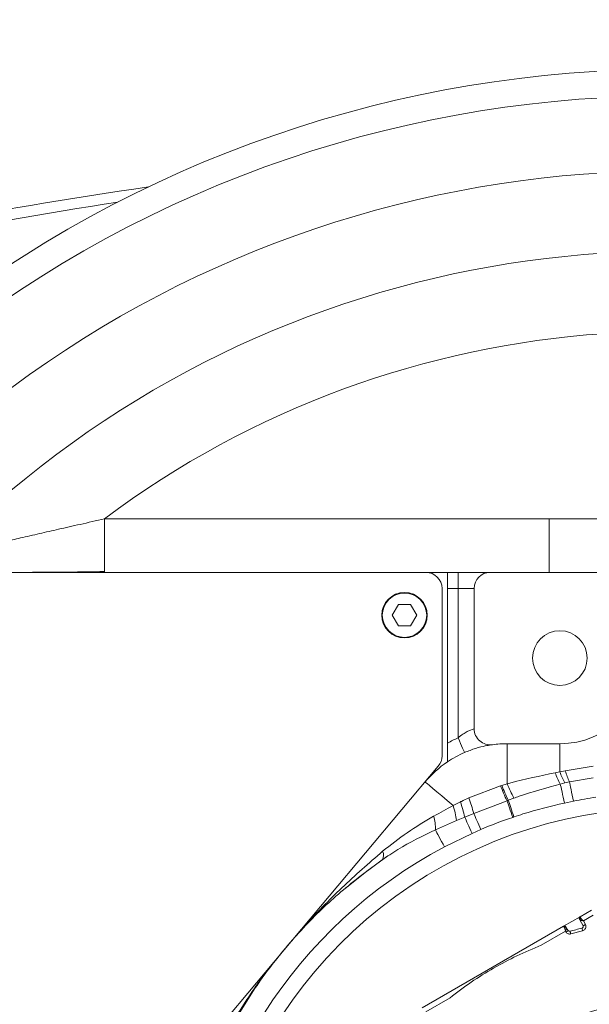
# Model space of a CAD drawing. Header units: millimetres. Extents: x 51337 to 61814, y -21781 to -12277.
# Tile 32 of 256: x 54952 to 55058, y -18255 to -18071. Entities that reach past the tile are written whole.
import ezdxf

# ---------------------------------------------------------------- set-up
doc = ezdxf.new("R2010")
doc.units = ezdxf.units.MM
doc.header["$LTSCALE"] = 0.3175
for name, color, linetype, lineweight in [('1轮廓实线层', 7, 'Continuous', 18), ('7标注层', 4, 'Continuous', 13), ('sub', 1, 'Continuous', 18), ('粗实线', 7, 'Continuous', 18)]:
    doc.layers.add(name, color=color, linetype=linetype, lineweight=lineweight)
doc.styles.add('标准汉字', font='gbenor.shx', dxfattribs={"bigfont": 'gbcbig.shx'})
doc.dimstyles.new('M1：15', dxfattribs={"dimscale": 15, "dimtxt": 3.5, "dimasz": 2.5, "dimexe": 2, "dimexo": 0, "dimgap": 0.5, "dimtad": 1, "dimdec": 4, "dimdsep": 46, "dimtxsty": '标准汉字', "dimcen": 5, "dimdle": 5, "dimclrd": 1, "dimclre": 1, "dimclrt": 256, "dimadec": 4, "dimazin": 2, "dimtfac": 1, "dimtdec": 4, "dimtmove": 0, "dimatfit": 3, "dimfxl": 1, "dimtolj": 1, "dimarcsym": 0})
doc.dimstyles.new('M1：18.5', dxfattribs={"dimscale": 18.5, "dimtxt": 3.5, "dimasz": 2.5, "dimexe": 2, "dimexo": 0, "dimgap": 1.5, "dimtad": 1, "dimdec": 4, "dimdsep": 46, "dimtxsty": '标准汉字', "dimcen": 5, "dimdle": 5, "dimclrd": 1, "dimclre": 1, "dimclrt": 256, "dimadec": 4, "dimazin": 2, "dimtfac": 1, "dimtdec": 4, "dimtmove": 2, "dimatfit": 3, "dimfxl": 1, "dimfrac": 2, "dimtolj": 1, "dimarcsym": 0})

# ---------------------------------------------------------------- blocks, each defined once
blk = doc.blocks.new('*D33')
at = {"layer": '7标注层', "color": 1, "lineweight": -2, "ltscale": 30, "transparency": 16777216}
blk.add_line((54654.41, -18230.56), (54753.28, -18247.99), dxfattribs=at)
blk.add_arc((55072.94, -18304.36), 354.6, 6.0621, 163.9379, dxfattribs=at)
at = {"layer": '7标注层', "color": 1, "lineweight": 20, "ltscale": 30, "transparency": 16777216}
for points in [[(54738.28, -18207.66), (54726.1, -18204.84), (54723.74, -18242.78)], [(55431.8, -18266.58), (55419.32, -18267.24), (55427.54, -18304.36)]]:
    blk.add_solid(points, dxfattribs=at)
at = {"layer": 'Defpoints', "color": 0, "lineweight": 20, "ltscale": 30, "transparency": 16777216}
for p in [(53093.16, -17955.27), (54932.5, -17978.76), (54654.41, -18230.56), (54794.67, -18304.36), (56512.47, -18304.36)]:
    blk.add_point(p, dxfattribs=at)
at = {"layer": '7标注层', "ltscale": 30, "transparency": 16777216, "insert": (55140.13, -17921.86), "char_height": 52.5, "attachment_point": 5, "rotation": 350.0374, "style": '标准汉字'}
blk.add_mtext('\\A1;165%%D', dxfattribs=at)
blk = doc.blocks.new('*D36')
at = {"layer": '7标注层', "color": 1, "lineweight": -2, "ltscale": 30, "transparency": 16777216}
for p, q in [((55667.89, -17915.52), (55466.36, -18047.23)), ((55466.36, -18047.23), (55428.69, -18071.85)), ((55072.94, -18304.36), (55428.69, -18071.85)), ((55072.94, -18304.36), (54997.61, -18353.59))]:
    blk.add_line(p, q, dxfattribs=at)
at = {"layer": '7标注层', "color": 1, "lineweight": 18, "transparency": 16777216}
blk.add_solid([(55395.13, -18102.75), (55386.92, -18090.19), (55428.69, -18071.85)], dxfattribs=at)
at = {"layer": 'Defpoints', "color": 0, "lineweight": 18, "transparency": 16777216}
for p in [(55428.69, -18071.85), (55072.94, -18304.36)]:
    blk.add_point(p, dxfattribs=at)
at = {"layer": '7标注层', "transparency": 16777216, "insert": (55553.96, -17920.1), "char_height": 63, "attachment_point": 5, "rotation": 33.1669, "style": '标准汉字'}
blk.add_mtext('\\A1;R425', dxfattribs=at)

msp = doc.modelspace()

# ---------------------------------------------------------------- linework, layer by layer
at = {"layer": '1轮廓实线层', "ltscale": 30}
for points in [[(55033.94446, -18205.25591), (55034.17742, -18205.79282), (55034.40143, -18206.30909), (55034.60788, -18206.78489), (55034.78884, -18207.20193), (55034.93735, -18207.5442), (55035.04769, -18207.79852), (55035.11565, -18207.95513), (55035.13859, -18208.008)], [(55027.77861, -18213.49957), (55027.87165, -18213.57764), (55028.14852, -18213.80996), (55028.60249, -18214.19089), (55029.22254, -18214.71117), (55029.9936, -18215.35816), (55030.89693, -18216.11616), (55031.91061, -18216.96673), (55033.00999, -18217.88922)], [(55053.0256, -18213.90238), (55053.08458, -18214.17211), (55053.1578, -18214.507), (55053.24381, -18214.90034), (55053.34089, -18215.34431), (55053.4471, -18215.83004), (55053.56033, -18216.34785), (55053.67831, -18216.8874), (55053.79869, -18217.43793)], [(55054.74132, -18213.49103), (55054.79414, -18213.75469), (55054.86102, -18214.08852), (55054.94055, -18214.48551), (55055.03105, -18214.93729), (55055.13063, -18215.43435), (55055.23719, -18215.96624), (55055.34848, -18216.52177), (55055.46216, -18217.08924)], [(55043.07307, -18217.00397), (55043.1695, -18217.28595), (55043.27996, -18217.60895), (55043.40284, -18217.96828), (55043.53636, -18218.35874), (55043.67859, -18218.77466), (55043.82747, -18219.21), (55043.98082, -18219.65845), (55044.13644, -18220.11351)], [(55043.31656, -18216.91555), (55043.41207, -18217.19772), (55043.52157, -18217.52124), (55043.64347, -18217.88137), (55043.77598, -18218.27288), (55043.91718, -18218.69005), (55044.06501, -18219.12681), (55044.21731, -18219.57678), (55044.37187, -18220.03341)], [(55036.87689, -18219.3748), (55036.99332, -18219.64913), (55037.12669, -18219.96336), (55037.27506, -18220.31294), (55037.43628, -18220.6928), (55037.60801, -18221.09744), (55037.78777, -18221.52096), (55037.97293, -18221.95724), (55038.16083, -18222.39994)], [(55036.55096, -18223.10517), (55036.34829, -18222.65722), (55036.1487, -18222.21606), (55035.95521, -18221.7884), (55035.77075, -18221.38069), (55035.59812, -18220.99914), (55035.43994, -18220.64954), (55035.29862, -18220.33717), (55035.17628, -18220.06678)], [(55031.39899, -18225.64717), (55031.13427, -18225.14566), (55030.87491, -18224.6543), (55030.62613, -18224.18298), (55030.39296, -18223.74125), (55030.18012, -18223.33801), (55029.99189, -18222.98142), (55029.83209, -18222.67868), (55029.70395, -18222.4359)], [(55012.77654, -18233.44114), (55016.89944, -18230.13972), (55020.85633, -18227.311)], [(55057.19104, -18241.29321), (55057.1674, -18241.19857), (55057.14467, -18241.10757), (55057.12372, -18241.02371), (55057.10535, -18240.9502), (55057.09028, -18240.88987), (55057.07908, -18240.84504), (55057.07219, -18240.81744), (55057.06986, -18240.80812)], [(55057.26445, -18240.38087), (55057.27301, -18240.37651), (55057.29837, -18240.36359), (55057.33953, -18240.34261), (55057.39494, -18240.31438), (55057.46245, -18240.27998), (55057.53947, -18240.24073), (55057.62304, -18240.19815), (55057.70996, -18240.15387)]]:
    msp.add_lwpolyline(points, dxfattribs=at)
for centre, radius, start, end in [((55072.94446, -18304.35532), 224, 60.4145458, 138.539737), ((55072.94446, -18304.35532), 219, 59.7660111, 138.539737), ((55072.94446, -18304.35532), 205, 60.8035956, 132.3426055), ((55073.09289, -18791.55525), 696, 98.00440427, 105.33974094), ((55073.09289, -18791.55525), 694, 98.50707408, 105.33974094), ((55072.94446, -18304.35532), 190, 63.4250305, 132.3426055), ((55072.94446, -18304.35532), 175, 60.9407189, 126.8698976), ((55027.94446, -18177.35532), 3, 0, 90), ((55039.94446, -18177.35532), 3, 90, 180), ((55023.94446, -18182.35532), 4.25, 180, 270), ((55023.94446, -18182.35532), 4.25, 270, 0), ((55052.94446, -18190.35532), 16, 270, 357.7957725), ((55039.94446, -18203.57275), 3, 180, 277.884444), ((55043.0995, -18226.35532), 23, 113.4560299, 119.0125838), ((55043.0995, -18226.35532), 20, 90, 97.884444), ((55043.0995, -18226.35532), 20, 113.4560299, 123.9004726), ((55043.0995, -18226.35532), 20, 123.9004726, 140), ((55027.94446, -18208.63475), 3, 320, 0), ((55063.36112, -18207.92654), 11.93875, 198.7987007, 210.0358309), ((55063.60336, -18208.07829), 11.22735, 198.3101882, 209.9972267), ((55066.9898, -18207.64139), 13.57363, 196.2394551, 205.5282337), ((55068.85034, -18203.27532), 27.83451, 202.3103979, 208.447529), ((55084.15876, -18197.42449), 45.51252, 201.6474628, 205.4802411), ((55080.36788, -18198.87664), 41.20925, 201.7423299, 205.9597353), ((55011.57063, -18225.23079), 24.1639, 12.3397224, 19.3574723), ((54993.21339, -18232.22263), 45.51448, 16.3963287, 20.2289468), ((55072.94446, -18304.35532), 89, 98.5729641, 101.3282893), ((55072.94446, -18304.35532), 86, 45.6077801, 265.8130161), ((55018.83323, -18222.47738), 14.90073, 6.8114686, 17.933609), ((55021.96725, -18222.18542), 7.74075, 358.1456018, 17.0305568), ((55072.94446, -18304.35532), 89.03137, 108.8790558, 112.9974147), ((55072.94446, -18304.35532), 89, 117.8269759, 236.7813672), ((55018.50304, -18227.17217), 1.54069, 324.6179089, 27.9606465), ((55054.74977, -18241.12089), 0.3, 213, 286.0523154), ((55072.94446, -18304.35532), 65.5, 104.0258881, 106.0523154), ((55056.99715, -18240.51706), 0.3, 284.0258881, 27)]:
    msp.add_arc(centre, radius, start, end, dxfattribs=at)
at = {"layer": 'sub', "color": 4, "ltscale": 30}
msp.add_arc((55072.94446, -18304.35532), 424.98931, 190, 170, dxfattribs=at)
at = {"layer": '粗实线', "ltscale": 30}
for p, q in [((54967.94446, -18164.35532), (54967.94446, -18174.35532)), ((55050.91855, -18164.35532), (54967.94446, -18164.35532)), ((55050.91855, -18164.35532), (55050.91855, -18174.35532)), ((55050.91855, -18164.35532), (55098.30081, -18164.35532)), ((55027.94446, -18174.35532), (54912.94446, -18174.35532)), ((55027.94446, -18174.35532), (55031.94446, -18174.35532)), ((55031.94446, -18177.35532), (55031.94446, -18174.35532)), ((55033.94446, -18174.35532), (55031.94446, -18174.35532)), ((55033.94446, -18177.35532), (55033.94446, -18174.35532)), ((55039.94446, -18174.35532), (55033.94446, -18174.35532)), ((55039.94446, -18174.35532), (55067.05975, -18174.35532)), ((55030.94446, -18208.63475), (55030.94446, -18177.35532)), ((55031.94446, -18177.35532), (55031.94446, -18206.24152)), ((55033.94446, -18177.35532), (55031.94446, -18177.35532)), ((55033.94446, -18177.35532), (55033.94446, -18205.25591)), ((55036.94446, -18177.35532), (55033.94446, -18177.35532)), ((55036.94446, -18177.35532), (55036.94446, -18203.57275)), ((55022.79946, -18180.37212), (55021.65446, -18182.35532)), ((55025.08946, -18180.37212), (55022.79946, -18180.37212)), ((55026.23446, -18182.35532), (55025.08946, -18180.37212)), ((55021.65446, -18182.35532), (55022.79946, -18184.33852)), ((55025.08946, -18184.33852), (55026.23446, -18182.35532)), ((55022.79946, -18184.33852), (55025.08946, -18184.33852)), ((55031.94446, -18206.24152), (55031.94446, -18209.75517)), ((55043.0995, -18206.35532), (55052.94446, -18206.35532)), ((55043.0995, -18206.35532), (55043.0995, -18213.84197)), ((55052.94446, -18206.35532), (55052.94446, -18211.60549)), ((54983.98189, -18265.69446), (55030.24259, -18210.56311)), ((55052.05923, -18211.77374), (55052.94446, -18211.60549)), ((55052.94446, -18211.60549), (55053.95774, -18211.43729)), ((55053.95774, -18211.43729), (55059.16799, -18210.52321)), ((55042.09029, -18214.14191), (55043.0995, -18213.84197)), ((55053.87992, -18213.69149), (55053.0256, -18213.90238)), ((55054.74132, -18213.49103), (55053.87992, -18213.69149)), ((55059.1303, -18212.72103), (55054.74132, -18213.49103)), ((55035.92047, -18216.48498), (55041.85618, -18214.21382)), ((55041.85618, -18214.21382), (55042.09029, -18214.14191)), ((55033.00999, -18217.88922), (55034.36851, -18217.22141)), ((55043.07307, -18217.00397), (55036.87689, -18219.3748)), ((55043.31656, -18216.91555), (55043.07307, -18217.00397)), ((55044.37674, -18216.5344), (55043.31656, -18216.91555)), ((55055.46216, -18217.08924), (55053.79869, -18217.43793)), ((55036.87689, -18219.3748), (55035.17628, -18220.06678)), ((55033.62879, -18220.71011), (55029.70395, -18222.4359)), ((55035.17628, -18220.06678), (55033.62879, -18220.71011)), ((55044.37187, -18220.03341), (55044.13644, -18220.11351)), ((55036.55096, -18223.10517), (55031.39899, -18225.64717)), ((55038.16083, -18222.39994), (55036.55096, -18223.10517)), ((55058.81746, -18237.45601), (55056.71248, -18238.67133)), ((55056.71248, -18238.67133), (55053.6213, -18240.45602)), ((55057.26445, -18240.38087), (55056.69069, -18239.25479)), ((55057.35415, -18239.45556), (55059.17578, -18238.40384)), ((55057.70996, -18240.15387), (55057.35415, -18239.45556)), ((55053.6213, -18240.45602), (55027.26761, -18255.67133)), ((55049.45456, -18244.01638), (55053.98066, -18241.40324)), ((55053.98066, -18241.40324), (55054.07669, -18241.55447)), ((55054.13749, -18240.72888), (55054.49817, -18241.28428)), ((55054.97099, -18241.8897), (55057.19104, -18241.29321)), ((55057.19104, -18241.29321), (55057.39715, -18241.20988)), ((55027.90825, -18256.45616), (55032.43435, -18253.84301))]:
    msp.add_line(p, q, dxfattribs=at)
for centre, radius in [((55023.94446, -18182.35532), 4.25), ((55023.94446, -18182.35532), 4.15), ((55052.94446, -18190.35532), 5.1)]:
    msp.add_circle(centre, radius, dxfattribs=at)
for points, knots in [([(54967.94446, -18164.35532), (54966.42399, -18164.69756), (54963.55665, -18165.34298), (54959.51482, -18166.2634), (54955.80031, -18167.11276), (54952.41142, -18167.88997), (54950.24776, -18168.38648), (54949.24672, -18168.61619)], [0, 0, 0, 0, 56384.320381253, 106331.609942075, 150412.45696578, 195681.249076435, 234658.568012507, 234658.568012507, 234658.568012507, 234658.568012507]), ([(54947.50757, -18174.35414), (54948.27856, -18174.35449), (54950.76203, -18174.3556), (54955.38038, -18174.34161), (54961.45224, -18174.29964), (54965.71077, -18174.23058), (54967.94446, -18174.19436)], [0, 0, 0, 0, 22571.874789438, 72706.864325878, 128745.684411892, 190564.417452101, 190564.417452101, 190564.417452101, 190564.417452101]), ([(55033.94446, -18205.25591), (55034.24485, -18205.01195), (55034.79859, -18204.56223), (55035.62161, -18204.08335), (55036.31247, -18203.77138), (55036.83692, -18203.60074), (55036.90849, -18203.58211), (55036.94446, -18203.57275)], [0, 0, 0, 0, 53303.217139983, 98259.95397565, 139564.505564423, 187429.421452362, 235789.710584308, 235789.710584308, 235789.710584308, 235789.710584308]), ([(55035.13859, -18208.008), (55035.85249, -18207.72827), (55037.30774, -18207.15803), (55039.0524, -18206.75511), (55040.14948, -18206.57031), (55040.28547, -18206.55324), (55040.35599, -18206.54439)], [0, 0, 0, 0, 48665.275390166, 99202.862946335, 143663.784856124, 191537.499962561, 191537.499962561, 191537.499962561, 191537.499962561]), ([(55043.0995, -18213.84197), (55043.26764, -18213.79769), (55046.23609, -18213.01593), (55049.23252, -18212.37673), (55052.05923, -18211.77374)], [0, 0, 0, 0, 6122.235815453, 108082.273707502, 108082.273707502, 108082.273707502, 108082.273707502]), ([(55053.0256, -18213.90238), (55050.45581, -18214.61045), (55047.54928, -18215.4113), (55044.70614, -18216.41779), (55044.37674, -18216.5344)], [0, 0, 0, 0, 95557.601547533, 108079.60331588, 108079.60331588, 108079.60331588, 108079.60331588]), ([(55034.36851, -18217.22141), (55034.43573, -18217.18872), (55034.94999, -18216.93862), (55035.46916, -18216.69594), (55035.92047, -18216.48498)], [0, 0, 0, 0, 14120.37148942, 108026.950597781, 108026.950597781, 108026.950597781, 108026.950597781]), ([(55053.79869, -18217.43793), (55051.20055, -18218.06026), (55048.02728, -18218.82034), (55044.93272, -18219.84729), (55044.37187, -18220.03341)], [0, 0, 0, 0, 88497.207159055, 108086.931295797, 108086.931295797, 108086.931295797, 108086.931295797]), ([(55029.36856, -18219.91829), (55029.39026, -18219.90588), (55030.5907, -18219.21922), (55031.81138, -18218.54816), (55033.00999, -18217.88922)], [0, 0, 0, 0, 1952.624662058, 108002.890972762, 108002.890972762, 108002.890972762, 108002.890972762]), ([(55019.86388, -18226.44979), (55021.36295, -18225.26009), (55024.37323, -18222.87107), (55027.69898, -18220.90519), (55029.36856, -18219.91829)], [0, 0, 0, 0, 53763.338100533, 107962.054303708, 107962.054303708, 107962.054303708, 107962.054303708]), ([(55029.70395, -18222.4359), (55027.3219, -18223.59965), (55023.88611, -18225.27821), (55020.72781, -18227.41035), (55019.75917, -18228.06427)], [0, 0, 0, 0, 74843.617352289, 107952.215674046, 107952.215674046, 107952.215674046, 107952.215674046]), ([(55001.70233, -18244.57608), (55001.71533, -18244.56059), (55002.86087, -18243.19572), (55006.24711, -18239.31553), (55012.15129, -18233.15593), (55017.28875, -18228.68889), (55019.86388, -18226.44979)], [0, 0, 0, 0, 453.193658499, 39930.432762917, 115410.675148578, 191268.404243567, 191268.404243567, 191268.404243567, 191268.404243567]), ([(55019.75917, -18228.06427), (55017.14556, -18230.00734), (55011.88955, -18233.91489), (55006.0713, -18239.59219), (55002.80139, -18243.26658), (55001.71441, -18244.56168), (55001.70233, -18244.57608)], [0, 0, 0, 0, 75257.57724394, 151344.27932043, 190777.678750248, 191221.009250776, 191221.009250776, 191221.009250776, 191221.009250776]), ([(55056.71248, -18238.67133), (55056.68167, -18238.69397), (55056.62006, -18238.73926), (55056.56856, -18238.84407), (55056.55467, -18238.96002), (55056.58167, -18239.03156), (55056.59517, -18239.06733)], [0, 0, 0, 0, 47953.759507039, 95909.051720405, 143866.570938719, 191819.7270286, 191819.7270286, 191819.7270286, 191819.7270286]), ([(55056.69069, -18239.25479), (55056.66408, -18239.20256), (55056.62412, -18239.12414), (55056.59886, -18239.07457), (55056.59641, -18239.06975), (55056.59517, -18239.06733)], [0, 0, 0, 0, 76083.665891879, 114232.723001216, 152526.829472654, 152526.829472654, 152526.829472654, 152526.829472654]), ([(55056.85301, -18238.93676), (55056.82196, -18238.95678), (55056.75743, -18238.99836), (55056.6932, -18239.08612), (55056.66554, -18239.1784), (55056.68252, -18239.22997), (55056.69069, -18239.25479)], [0, 0, 0, 0, 46153.215791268, 95918.196130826, 145674.75734055, 191821.705771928, 191821.705771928, 191821.705771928, 191821.705771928]), ([(55056.67432, -18239.17845), (55056.6896, -18239.20843), (55056.71869, -18239.26547), (55056.76525, -18239.311), (55056.78734, -18239.33261)], [0, 0, 0, 0, 56859.980064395, 108186.134703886, 108186.134703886, 108186.134703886, 108186.134703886]), ([(55056.88294, -18239.36416), (55056.83369, -18239.34797), (55056.74177, -18239.31776), (55056.70688, -18239.27475), (55056.69069, -18239.25479)], [0, 0, 0, 0, 57969.317544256, 108186.469834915, 108186.469834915, 108186.469834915, 108186.469834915]), ([(55056.71248, -18238.67133), (55056.71916, -18238.684), (55056.72933, -18238.7033), (55056.78864, -18238.81523), (55056.83136, -18238.89588), (55056.85301, -18238.93676)], [0, 0, 0, 0, 73940.45216494, 112687.822092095, 152527.43287966, 152527.43287966, 152527.43287966, 152527.43287966]), ([(55056.85301, -18238.93676), (55056.87758, -18238.97445), (55056.92847, -18239.05249), (55057.04716, -18239.17774), (55057.19082, -18239.31384), (55057.29838, -18239.40717), (55057.35415, -18239.45556)], [0, 0, 0, 0, 43092.797414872, 89250.548223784, 138646.5915877, 191824.516948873, 191824.516948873, 191824.516948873, 191824.516948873]), ([(55057.35415, -18239.45556), (55057.26235, -18239.44082), (55057.08892, -18239.41298), (55056.94886, -18239.37978), (55056.88294, -18239.36416)], [0, 0, 0, 0, 57264.137100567, 108188.265207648, 108188.265207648, 108188.265207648, 108188.265207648]), ([(55054.0229, -18240.55243), (55053.99868, -18240.52285), (55053.95023, -18240.4637), (55053.84286, -18240.41776), (55053.72634, -18240.40995), (55053.65632, -18240.44066), (55053.6213, -18240.45602)], [0, 0, 0, 0, 47948.290737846, 95896.675884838, 143845.768173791, 191794.870934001, 191794.870934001, 191794.870934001, 191794.870934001]), ([(55053.78091, -18240.71044), (55053.75633, -18240.67125), (55053.70785, -18240.59393), (55053.64056, -18240.48659), (55053.62893, -18240.46813), (55053.6213, -18240.45602)], [0, 0, 0, 0, 39833.381827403, 78575.47851671, 152504.86169024, 152504.86169024, 152504.86169024, 152504.86169024]), ([(55054.13749, -18240.72888), (55054.12009, -18240.7094), (55054.08391, -18240.6689), (55053.99017, -18240.64671), (55053.88205, -18240.65847), (55053.81377, -18240.69356), (55053.78091, -18240.71044)], [0, 0, 0, 0, 46140.230337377, 95891.086376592, 145651.500038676, 191797.059590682, 191797.059590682, 191797.059590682, 191797.059590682]), ([(55053.98066, -18241.40324), (55053.96719, -18241.33607), (55053.93929, -18241.19693), (55053.89408, -18241.00561), (55053.84443, -18240.83523), (55053.80199, -18240.75185), (55053.78091, -18240.71044)], [0, 0, 0, 0, 49379.171321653, 102292.912485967, 147353.121342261, 191796.157410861, 191796.157410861, 191796.157410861, 191796.157410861]), ([(55054.13749, -18240.72888), (55054.14682, -18240.75599), (55054.16654, -18240.81326), (55054.13531, -18240.96625), (55054.06924, -18241.16668), (55054.01167, -18241.32044), (55053.98066, -18241.40324)], [0, 0, 0, 0, 42368.337892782, 89507.723690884, 136714.126400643, 191798.335100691, 191798.335100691, 191798.335100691, 191798.335100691]), ([(55054.0229, -18240.55243), (55054.02884, -18240.56157), (55054.03774, -18240.57529), (55054.08641, -18240.65022), (55054.12044, -18240.70262), (55054.13749, -18240.72888)], [0, 0, 0, 0, 76039.784994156, 114181.359494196, 152508.197391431, 152508.197391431, 152508.197391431, 152508.197391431]), ([(55054.07669, -18241.55447), (55054.11239, -18241.53184), (55054.19675, -18241.4784), (55054.30191, -18241.41079), (55054.38624, -18241.35652), (55054.44495, -18241.31865), (55054.48908, -18241.29016), (55054.49505, -18241.28629), (55054.49817, -18241.28428)], [0, 0, 0, 0, 44474.960575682, 105077.279109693, 141591.201567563, 182161.135707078, 226772.77537323, 275428.58035247, 275428.58035247, 275428.58035247, 275428.58035247]), ([(55054.07669, -18241.55447), (55054.13051, -18241.62369), (55054.23626, -18241.7597), (55054.46784, -18241.87941), (55054.71928, -18241.93902), (55054.88726, -18241.9061), (55054.97099, -18241.8897)], [0, 0, 0, 0, 48949.356655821, 96174.972227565, 144139.381027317, 191802.469554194, 191802.469554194, 191802.469554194, 191802.469554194]), ([(55054.97099, -18241.8897), (55054.96146, -18241.85661), (55054.94262, -18241.79113), (55054.90806, -18241.671), (55054.87082, -18241.54157), (55054.84579, -18241.45457), (55054.83443, -18241.41512), (55054.8333, -18241.41118), (55054.83273, -18241.40919)], [0, 0, 0, 0, 36292.420821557, 71813.265909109, 137726.579653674, 203642.544383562, 239154.720209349, 275438.269586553, 275438.269586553, 275438.269586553, 275438.269586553]), ([(55057.39715, -18241.20988), (55057.4793, -18241.1495), (55057.64359, -18241.02873), (55057.78092, -18240.74923), (55057.81797, -18240.44002), (55057.74596, -18240.24925), (55057.70996, -18240.15387)], [0, 0, 0, 0, 47958.48484466, 95917.222653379, 143875.945939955, 191834.530294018, 191834.530294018, 191834.530294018, 191834.530294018]), ([(54990.72814, -18260.13601), (54992.39573, -18257.44185), (54995.74253, -18252.03478), (54999.64151, -18247.03277), (55001.68966, -18244.59118), (55001.70233, -18244.57608)], [0, 0, 0, 0, 75503.476750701, 151532.94974601, 152006.043744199, 152006.043744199, 152006.043744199, 152006.043744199]), ([(55001.70233, -18244.57608), (55001.69004, -18244.59072), (54999.70038, -18246.96285), (54995.91422, -18251.88925), (54992.77517, -18257.29421), (54991.1984, -18260.00916)], [0, 0, 0, 0, 468.486199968, 75899.964127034, 152031.073152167, 152031.073152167, 152031.073152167, 152031.073152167]), ([(55040.56946, -18248.28018), (55042.00969, -18247.4849), (55044.89015, -18245.89435), (55047.93309, -18244.64237), (55049.45456, -18244.01638)], [0, 0, 0, 0, 54057.191646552, 108114.401780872, 108114.401780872, 108114.401780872, 108114.401780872]), ([(55032.43435, -18253.84301), (55033.73721, -18252.83837), (55036.34292, -18250.82909), (55039.16061, -18249.12982), (55040.56946, -18248.28018)], [0, 0, 0, 0, 54035.46390005, 108070.892931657, 108070.892931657, 108070.892931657, 108070.892931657]), ([(55029.64319, -18329.35532), (55028.69739, -18327.57656), (55026.8058, -18324.01904), (55024.80999, -18318.29853), (55023.47045, -18312.40095), (55022.86413, -18306.37909), (55022.9845, -18300.32962), (55023.8339, -18294.33832), (55025.39888, -18288.49315), (55027.65688, -18282.87914), (55030.57497, -18277.57816), (55034.11059, -18272.66746), (55038.21222, -18268.21861), (55042.82008, -18264.29645), (55047.86701, -18260.95817), (55053.27945, -18258.25242), (55058.9785, -18256.21862), (55064.88111, -18254.88642), (55070.90126, -18254.27522), (55076.95114, -18254.39401), (55082.94281, -18255.2408), (55088.78803, -18256.80413), (55094.40504, -18259.05793), (55099.69915, -18261.98167), (55104.64101, -18265.48675), (55107.53378, -18268.29138), (55108.98016, -18269.69369)], [0, 0, 0, 0, 42752.86096727, 85505.734856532, 128258.678281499, 171011.482658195, 213764.391787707, 256517.315804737, 299270.140383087, 342023.112964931, 384775.9336451, 427528.815052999, 470281.729793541, 513034.651910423, 555787.536474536, 598540.405026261, 641293.285340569, 684046.174388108, 726799.06525626, 769551.94806555, 812304.842588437, 855057.731170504, 897810.624420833, 940563.490170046, 983316.409982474, 1026069.263196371, 1026069.263196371, 1026069.263196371, 1026069.263196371])]:
    msp.add_open_spline(points, degree=3, knots=knots, dxfattribs=at)

# ---------------------------------------------------------------- dimensions: what is measured, and where the dimension line sits
at = {"layer": '7标注层', "ltscale": 30}
dim = msp.add_radius_dim(center=(55072.94446, -18304.35532), mpoint=(55428.69482, -18071.85243), dimstyle='M1：18.5', override={"dimscale": 18, "dimdec": 1, "dimpost": 'R<>', "dimsah": 1, "dimtmove": 0}, dxfattribs=at)
dim.commit()
dim.dimension.update_dxf_attribs({"geometry": '*D36', "text_midpoint": (55488.11995, -18031.54569), "dimtype": 164})
dim = msp.add_angular_dim_2l(base=(54932.49604, -17978.75929), line1=((56512.46664, -18304.35532), (54794.66887, -18304.35532)), line2=((54654.41169, -18230.5567), (53093.15683, -17955.26535)), text='165%%D', dimstyle='M1：15', override={"dimtad": 1, "dimtih": 0, "dimtoh": 0, "dimsah": 1, "dimtzin": 8}, dxfattribs=at)
dim.commit()
dim.dimension.update_dxf_attribs({"geometry": '*D33', "text_midpoint": (55134.29123, -17955.10597), "dimtype": 162})

doc.saveas('drawing.dxf')
